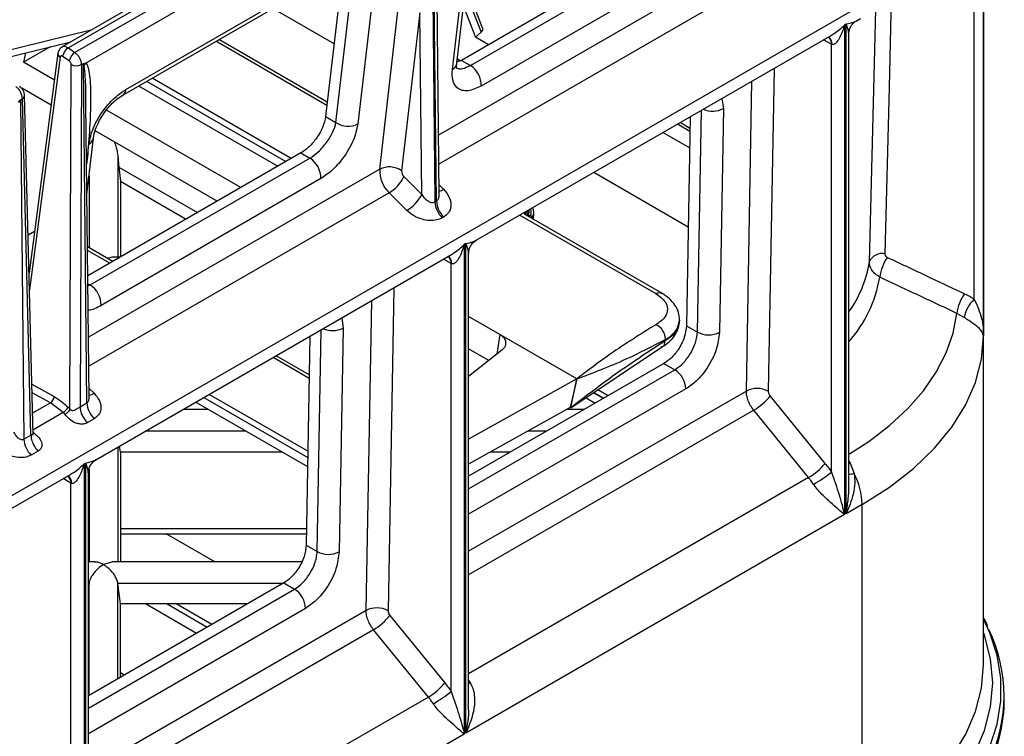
# Model space of a CAD drawing. Header units: millimetres. Extents: x 16 to 503, y 3 to 290.
# Tile 40 of 169: x 117.26 to 124.57, y 77.81 to 83.14. Entities that reach past the tile are written whole.
import ezdxf

# ---------------------------------------------------------------- set-up
doc = ezdxf.new("R2010")
doc.units = ezdxf.units.MM

msp = doc.modelspace()

# ---------------------------------------------------------------- linework, layer by layer
at = {"color": 7, "linetype": 'Continuous', "lineweight": 25}
for p, q in [((122.7889, 85.9421), (117.5767, 82.9332)), ((122.8328, 85.9332), (117.6232, 82.9257)), ((122.8806, 85.8977), (117.6725, 82.8911)), ((124.4183, 78.3445), (124.4183, 84.4273)), ((124.4183, 84.4228), (124.4183, 80.7869)), ((120.3188, 84.3022), (120.3453, 81.7818)), ((120.3562, 81.7881), (120.3297, 84.3085)), ((120.3002, 84.2834), (117.7521, 82.8124)), ((124.3491, 81.0597), (124.3491, 84.0476)), ((120.3763, 81.8335), (120.3536, 83.9896)), ((120.5082, 82.8113), (120.6323, 83.8861)), ((120.4746, 82.7662), (120.5986, 83.8409)), ((122.173, 83.7755), (120.5413, 82.8335)), ((120.6078, 82.7951), (122.2396, 83.7371)), ((118.051, 82.6175), (119.6828, 83.5595)), ((122.3205, 83.5845), (120.6888, 82.6425)), ((118.0277, 82.576), (119.6595, 83.518)), ((119.6577, 83.4914), (119.5336, 82.4167)), ((122.5401, 83.529), (120.3716, 82.2772)), ((119.6104, 82.3724), (119.7344, 83.4471)), ((119.897, 83.4358), (119.7729, 82.3611)), ((122.6108, 83.3546), (120.3739, 82.0632)), ((120.5699, 83.3455), (120.6887, 83.0428)), ((120.6968, 83.0809), (120.5752, 83.391)), ((106.3021, 73.3086), (123.4903, 83.2311)), ((119.596, 82.9573), (119.1421, 83.2193)), ((119.9347, 82.025), (120.0701, 83.1982)), ((120.5569, 83.2326), (120.6462, 83.0048)), ((120.2326, 83.1869), (120.0972, 82.0137)), ((120.2468, 81.8384), (120.2326, 83.1869)), ((123.4754, 83.1278), (123.5051, 83.1449)), ((117.7911, 83.057), (115.5694, 82.5101)), ((120.6887, 83.0428), (120.6462, 83.0048)), ((123.3979, 83.1025), (123.3861, 83.0957)), ((123.3861, 83.0957), (123.3861, 79.4598)), ((123.3979, 79.4666), (123.3979, 83.1025)), ((115.5717, 82.4615), (117.6429, 82.9714)), ((119.5431, 82.4985), (118.7183, 82.9747)), ((119.5459, 82.5228), (118.7408, 82.9876)), ((120.7421, 82.9495), (120.6462, 83.0048)), ((120.6514, 81.4975), (123.2857, 83.0182)), ((123.2887, 82.9541), (123.2306, 82.9864)), ((123.2651, 83.0063), (123.2672, 83.0057)), ((123.4176, 83.029), (123.4168, 83.0361)), ((123.4181, 79.6787), (123.4181, 83.029)), ((117.4888, 82.9335), (117.2893, 82.8197)), ((117.5966, 82.96), (117.6098, 82.9523)), ((117.6232, 82.9257), (117.6725, 82.8911)), ((123.2887, 79.7753), (123.2887, 82.9541)), ((117.3042, 82.888), (117.2893, 82.8197)), ((117.5463, 82.8857), (117.3313, 81.2559)), ((117.5623, 82.8571), (117.3345, 81.1301)), ((117.6304, 82.8286), (117.5811, 82.8632)), ((120.5413, 82.8335), (120.5018, 82.8196)), ((120.5312, 82.83), (120.5117, 82.8412)), ((120.5413, 82.8335), (120.6078, 82.7951)), ((117.52, 82.6865), (117.2893, 82.8197)), ((117.6345, 80.2434), (117.6447, 82.8019)), ((117.7202, 82.8021), (117.7101, 80.2605)), ((117.7202, 82.8021), (117.7351, 82.8107)), ((117.7617, 80.2903), (117.7351, 82.8107)), ((122.8627, 82.7741), (122.8198, 80.3762)), ((118.2042, 82.6779), (119.2379, 82.0811)), ((119.2781, 82.1043), (118.2444, 82.7011)), ((122.6573, 80.3777), (122.6986, 82.6793)), ((117.4954, 82.4997), (117.2768, 82.6259)), ((118.1447, 82.6435), (119.1784, 82.0468)), ((117.2674, 82.5407), (117.2823, 82.5493)), ((117.2674, 82.5407), (117.2939, 80.0203)), ((117.3455, 80.0501), (117.2823, 82.5493)), ((117.3618, 80.0508), (117.2981, 82.5721)), ((117.7537, 82.5155), (117.7539, 82.5482)), ((122.4759, 82.5507), (122.4864, 82.4755)), ((117.7773, 80.328), (117.7542, 82.5156)), ((118.9033, 81.888), (117.9055, 82.464)), ((122.2937, 80.8159), (122.3229, 82.4624)), ((122.4864, 82.4755), (122.4568, 80.814)), ((119.5336, 82.4167), (119.6104, 82.3724)), ((122.2396, 82.4144), (122.2121, 80.863)), ((122.2377, 82.3062), (122.145, 82.3597)), ((122.2381, 82.3284), (122.1644, 82.3709)), ((117.7613, 81.8409), (117.8093, 82.2564)), ((118.7292, 81.7874), (117.8228, 82.3107)), ((122.2355, 82.1828), (122.0371, 82.2974)), ((117.7669, 82.1356), (117.7756, 82.2112)), ((117.7583, 82.1297), (117.7669, 82.1356)), ((117.7669, 82.1356), (117.759, 82.0631)), ((119.3501, 82.1458), (117.7677, 81.2324)), ((117.7848, 81.1654), (119.4166, 82.1074)), ((117.9911, 82.1194), (117.9911, 81.3729)), ((119.3501, 82.1458), (119.4166, 82.1074)), ((119.9347, 82.025), (117.7725, 80.7768)), ((117.9984, 82.0394), (118.0093, 81.9366)), ((117.9984, 82.0394), (118.5821, 81.7025)), ((117.7769, 81.9758), (117.7769, 81.441)), ((119.4976, 81.9548), (117.8658, 81.0128)), ((120.1149, 81.97), (120.2468, 81.8384)), ((121.5255, 82.0021), (122.2251, 81.5981)), ((118.0093, 81.9366), (118.4984, 81.6542)), ((118.0093, 81.9366), (118.0093, 81.3729)), ((120.3755, 81.9096), (120.4093, 81.8759)), ((120.0054, 81.8505), (117.7748, 80.5628)), ((120.1373, 81.7189), (120.0054, 81.8505)), ((120.3453, 81.7818), (120.3562, 81.7881)), ((120.4099, 81.6697), (120.399, 81.6635)), ((120.975, 81.6843), (121.9855, 81.1009)), ((121.0114, 81.6918), (121.009, 81.6931)), ((122.0296, 81.1041), (121.0107, 81.6923)), ((121.0305, 81.6822), (121.0304, 81.6809)), ((121.0394, 81.6817), (121.0547, 81.6803)), ((121.0609, 81.6706), (121.0608, 81.6634)), ((121.0796, 81.6905), (121.0797, 81.6978)), ((117.3718, 81.563), (117.3243, 81.5363)), ((117.953, 81.3394), (117.7655, 81.4476)), ((120.5749, 81.4728), (120.5631, 81.466)), ((120.5631, 81.466), (120.5631, 77.8301)), ((120.5749, 77.8369), (120.5749, 81.4728)), ((117.9306, 81.3264), (117.7658, 81.4216)), ((117.8284, 79.8678), (120.4627, 81.3886)), ((117.9472, 81.3725), (117.9135, 81.3622)), ((118.0112, 81.3729), (117.9462, 81.3729)), ((120.4421, 81.3767), (120.4442, 81.376)), ((120.5952, 78.0442), (120.5952, 81.4001)), ((120.4657, 81.3244), (120.4076, 81.3567)), ((120.4657, 78.1456), (120.4657, 81.3244)), ((117.7683, 81.1749), (117.7848, 81.1654)), ((117.7685, 81.159), (117.7848, 81.1654)), ((120.0397, 81.1444), (119.9968, 78.7466)), ((119.8343, 78.7481), (119.8756, 81.0496)), ((120.8279, 80.797), (120.5952, 80.9313)), ((124.275, 80.9237), (124.2198, 80.9546)), ((119.6529, 80.9211), (119.6634, 80.8458)), ((122.2121, 80.863), (122.2937, 80.8159)), ((119.4167, 80.7847), (119.3891, 79.2333)), ((119.4707, 79.1862), (119.5, 80.8328)), ((119.6634, 80.8458), (119.6339, 79.1843)), ((120.8279, 80.797), (120.8038, 80.6509)), ((121.3989, 80.4673), (120.8279, 80.797)), ((124.4183, 80.7867), (124.4178, 80.7986)), ((121.3533, 80.2524), (122.0351, 80.7074)), ((122.0541, 80.7496), (122.0542, 80.7594)), ((119.4116, 80.4974), (119.1653, 80.6396)), ((120.7444, 80.6039), (120.5952, 80.69)), ((120.8421, 80.6811), (120.5952, 80.486)), ((119.4111, 80.4717), (119.1428, 80.6266)), ((122.0456, 80.5822), (120.5952, 79.7449)), ((122.0456, 80.5822), (122.1255, 80.5361)), ((120.5952, 79.6526), (122.1255, 80.5361)), ((117.3523, 80.4277), (117.5169, 80.3359)), ((121.3989, 80.4673), (120.5952, 80.0195)), ((121.3989, 80.4673), (121.3495, 80.2545)), ((121.3533, 80.2524), (121.3989, 80.4673)), ((117.4902, 80.2891), (117.3538, 80.3651)), ((117.7765, 80.3991), (117.8148, 80.3609)), ((119.4015, 79.9301), (118.6689, 80.353)), ((122.2071, 80.3929), (120.5952, 79.4623)), ((122.6573, 80.3777), (120.5952, 79.1873)), ((121.5954, 80.3223), (121.5218, 80.3648)), ((121.524, 80.3663), (121.5977, 80.3237)), ((121.6315, 80.3432), (121.5553, 80.3872)), ((122.8335, 80.3406), (123.2409, 79.8402)), ((117.4902, 80.2891), (117.3577, 80.2126)), ((117.5848, 80.2173), (117.4902, 80.2891)), ((117.7101, 80.2605), (117.7617, 80.2903)), ((118.5692, 80.2955), (119.3994, 79.8162)), ((118.6287, 80.3298), (119.4007, 79.8841)), ((121.4666, 80.328), (121.5358, 80.288)), ((117.5848, 80.2173), (117.3608, 80.0881)), ((117.5985, 80.2038), (117.5848, 80.2173)), ((117.6208, 80.2569), (117.6345, 80.2434)), ((118.6632, 80.2412), (118.4753, 80.2412)), ((121.3495, 80.2545), (120.5952, 79.8343)), ((122.7118, 80.2351), (120.5952, 79.0132)), ((121.4548, 80.2412), (121.3256, 80.2412)), ((121.3533, 80.2524), (121.3495, 80.2545)), ((123.1192, 79.7347), (122.7118, 80.2351)), ((117.8153, 80.1719), (117.7637, 80.1422)), ((117.2939, 80.0203), (117.3455, 80.0501)), ((117.3612, 80.0727), (117.3649, 80.069)), ((118.9444, 80.0789), (118.1941, 80.0789)), ((121.1737, 80.0789), (121.0343, 80.0789)), ((117.3991, 79.9317), (117.3476, 79.9019)), ((117.9911, 79.9617), (117.9911, 79.1082)), ((118.0093, 79.9232), (118.0039, 79.9691)), ((119.214, 79.9232), (118.0093, 79.9232)), ((118.0093, 79.9232), (118.0093, 79.1082)), ((120.904, 79.9232), (120.7549, 79.9232)), ((117.7519, 79.8431), (117.7402, 79.8364)), ((117.7402, 79.8364), (117.7402, 76.2005)), ((117.7519, 76.2072), (117.7519, 79.8431)), ((123.4181, 79.8567), (123.4286, 79.8421)), ((123.4181, 79.8363), (123.4286, 79.8421)), ((123.4286, 79.8421), (123.4576, 79.7659)), ((115.005, 78.2379), (117.6397, 79.7589)), ((117.7722, 76.4146), (117.7722, 79.7704)), ((117.7769, 79.8007), (117.7769, 79.1082)), ((117.6427, 79.6947), (117.5846, 79.7271)), ((117.6191, 79.747), (117.6212, 79.7463)), ((117.6427, 76.5159), (117.6427, 79.6947)), ((123.1192, 79.7347), (120.5952, 78.2776)), ((123.5171, 79.5354), (123.3979, 79.4666)), ((123.5171, 77.0885), (123.5171, 79.5354)), ((123.3861, 79.4598), (120.5749, 77.8369)), ((118.0093, 79.3569), (119.3913, 79.3569)), ((118.0093, 79.3174), (119.3906, 79.3174)), ((118.7113, 79.1082), (118.3489, 79.3174)), ((119.3891, 79.2333), (119.4707, 79.1862)), ((117.8219, 79.1082), (117.7722, 79.1082)), ((117.9472, 79.1078), (117.884, 79.0884)), ((119.3534, 79.1082), (117.9462, 79.1082)), ((119.2226, 78.9526), (117.7722, 78.1153)), ((119.2226, 78.9526), (119.3025, 78.9064)), ((117.7769, 78.9478), (117.7722, 78.9081)), ((117.7769, 78.9478), (117.7722, 78.9478)), ((117.7722, 78.0229), (119.3025, 78.9064)), ((117.7769, 78.118), (117.7769, 78.9478)), ((118.0093, 78.7963), (117.9911, 78.9478)), ((117.9911, 78.2417), (117.9911, 78.9478)), ((119.2144, 78.9478), (117.9911, 78.9478)), ((119.3841, 78.7632), (117.7722, 77.8326)), ((119.8343, 78.7481), (117.7722, 77.5576)), ((118.0093, 78.2521), (118.0093, 78.7963)), ((118.9518, 78.7963), (118.0093, 78.7963)), ((118.5742, 78.5783), (118.1966, 78.7963)), ((118.3565, 78.7963), (118.6542, 78.6244)), ((118.688, 78.6439), (118.4241, 78.7963)), ((120.0105, 78.7109), (120.4179, 78.2106)), ((119.8888, 78.6054), (117.7722, 77.3835)), ((120.2962, 78.105), (119.8888, 78.6054)), ((118.0372, 78.2683), (118.0093, 78.2844)), ((120.5952, 78.2285), (120.6059, 78.2126)), ((120.5952, 78.2067), (120.6059, 78.2126)), ((120.2962, 78.105), (117.7722, 76.6479)), ((120.5631, 77.8301), (117.7519, 76.2072))]:
    msp.add_line(p, q, dxfattribs=at)
at = {"color": 7, "linetype": 'Continuous', "lineweight": 25, "flags": 128}
for points in [[(123.7328, 83.294), (123.7163, 82.6337), (123.6854, 81.3977)], [(123.5705, 81.3384), (123.6097, 82.9115), (123.6172, 83.2138)], [(121.009, 81.6931), (121.0155, 81.7055), (121.0166, 81.7083)], [(123.4181, 79.9077), (123.5653, 80.0028), (123.7202, 80.1215), (123.8563, 80.2477), (123.9722, 80.3804), (124.0673, 80.5186), (124.1406, 80.6611), (124.1916, 80.8068), (124.2198, 80.9546)], [(123.5171, 79.5354), (123.7193, 79.6641), (123.8987, 79.8036), (124.0536, 79.9526), (124.1826, 80.1096), (124.2844, 80.2731), (124.358, 80.4416), (124.4028, 80.6134), (124.4183, 80.7869)], [(123.61, 76.8496), (123.8096, 76.9761), (123.9882, 77.1126), (124.1442, 77.258), (124.2763, 77.4112), (124.3833, 77.5707), (124.4644, 77.7352), (124.5189, 77.9034), (124.5462, 78.0737), (124.5462, 78.2448), (124.5189, 78.4151), (124.4644, 78.5833), (124.4183, 78.6837)], [(123.5649, 76.9277), (123.7721, 77.0597), (123.956, 77.2028), (124.1146, 77.3556), (124.2465, 77.5166), (124.3505, 77.6843), (124.4255, 77.8572), (124.4708, 78.0334), (124.4859, 78.2113), (124.4708, 78.3892), (124.4255, 78.5654), (124.4183, 78.5857)], [(123.5171, 77.0885), (123.7199, 77.2177), (123.8998, 77.3577), (124.055, 77.5072), (124.1841, 77.6648), (124.2858, 77.8289), (124.3592, 77.998), (124.4035, 78.1704), (124.4183, 78.3445)]]:
    msp.add_lwpolyline(points, dxfattribs=at)
at = {"color": 7, "linetype": 'Continuous', "lineweight": 25}
for centre, radius, start, end in [((123.2394, 82.9603), 0.053, 351.49225, 60.64537), ((123.2296, 82.9593), 0.0592, 354.96306, 52.87872), ((117.6749, 82.8455), 0.0955, 122.78746, 169.28972), ((117.5771, 82.8841), 0.0308, 176.875, 241.35019), ((117.7242, 82.8109), 0.0955, 122.78746, 169.28972), ((117.6823, 82.8783), 0.0852, 243.8354, 296.42614), ((117.8606, 82.7355), 0.133, 144.68991, 154.58071), ((120.4475, 82.8215), 0.0616, 296.09677, 350.5342), ((120.5156, 82.6484), 0.1733, 358.0332, 57.85079), ((117.999, 82.6193), 0.052, 303.41376, 357.9581), ((117.2718, 82.5734), 0.0263, 293.61576, 357.12782), ((122.4061, 82.6331), 0.1769, 246.90346, 296.98015), ((119.7013, 82.505), 0.1608, 235.56754, 296.46597), ((117.7486, 82.2665), 0.0616, 296.08812, 350.68326), ((119.3244, 81.9607), 0.1733, 358.0332, 57.85079), ((120.1656, 82.017), 0.2311, 178.03258, 226.11036), ((120.0063, 81.8811), 0.1608, 55.56754, 116.46597), ((119.8639, 82.09), 0.2782, 300.56824, 334.44766), ((120.1549, 82.0117), 0.0578, 178.03258, 226.11036), ((120.3565, 81.9591), 0.0985, 281.39381, 302.3867), ((119.9958, 81.9584), 0.2782, 300.56824, 334.44766), ((120.526, 81.7924), 0.181, 183.35576, 225.43034), ((120.5369, 81.7987), 0.181, 183.35576, 225.43034), ((120.9721, 81.7111), 0.0881, 339.52904, 13.72793), ((120.9424, 81.7287), 0.0857, 331.09079, 350.21692), ((120.9564, 81.7126), 0.0885, 339.57545, 7.55587), ((121.0456, 81.6939), 0.0341, 296.43298, 354.32082), ((121.0457, 81.7011), 0.0341, 296.41857, 354.49552), ((120.4067, 81.3296), 0.0592, 354.96306, 52.87872), ((120.4145, 81.3297), 0.0548, 352.74225, 59.2475), ((123.6664, 81.2935), 0.1059, 79.62335, 154.90475), ((123.9631, 81.1836), 0.3185, 144.21913, 172.65327), ((122.6991, 81.4757), 0.8821, 324.60249, 351.04822), ((122.7011, 81.381), 0.959, 318.39202, 350.5983), ((117.6926, 81.0187), 0.1733, 358.0332, 57.85079), ((124.5342, 80.915), 0.3169, 144.14335, 172.82446), ((124.5142, 80.8816), 0.2429, 132.84521, 170.03394), ((119.5831, 81.0034), 0.1769, 246.90346, 296.98015), ((122.3771, 80.9689), 0.1743, 241.42138, 297.24174), ((122.0304, 80.3871), 0.1768, 1.87407, 57.45406), ((117.7654, 80.4371), 0.0908, 277.32409, 303.00299), ((122.7371, 80.2225), 0.1745, 61.73655, 117.20932), ((122.4823, 80.6226), 0.4504, 300.64215, 321.24407), ((117.4568, 80.3392), 0.0602, 303.70311, 356.92493), ((117.9424, 80.3009), 0.181, 183.35576, 225.43034), ((117.5351, 80.2986), 0.0952, 301.39205, 334.02261), ((117.4746, 80.0309), 0.181, 183.35576, 225.43034), ((122.8897, 80.1222), 0.4504, 300.64215, 321.24407), ((122.5494, 80.7159), 1.1963, 300.46881, 308.16382), ((123.3808, 80.1328), 0.3749, 275.71713, 281.81628), ((122.9834, 79.5205), 0.5339, 1.60375, 27.3662), ((117.5934, 79.701), 0.053, 351.49225, 60.64537), ((117.5836, 79.6999), 0.0593, 354.97513, 52.74512), ((119.5541, 79.3392), 0.1743, 241.42138, 297.24174), ((119.2075, 78.7574), 0.1768, 1.87407, 57.45406), ((119.9141, 78.5928), 0.1745, 61.73655, 117.20932), ((119.6593, 78.9929), 0.4504, 300.64215, 321.24407), ((123.4437, 78.1148), 1.1271, 333.92871, 25.93045), ((120.0667, 78.4925), 0.4504, 300.64215, 321.24407), ((119.7265, 79.0862), 1.1963, 300.46881, 308.16382), ((123.424, 78.0911), 1.1482, 334.01471, 359.61626)]:
    msp.add_arc(centre, radius, start, end, dxfattribs=at)
for points, knots in [([(123.3979, 83.1025), (123.4179, 83.107), (123.4473, 83.1137), (123.4685, 83.1245), (123.4753, 83.128)], [0, 0, 0, 0, 0.679599, 1, 1, 1, 1]), ([(123.4178, 83.0352), (123.4192, 83.0457), (123.4221, 83.066), (123.4361, 83.0925), (123.4544, 83.114), (123.4694, 83.1238), (123.4769, 83.1286)], [0, 0, 0, 0, 0.273417, 0.526004, 0.765917, 1, 1, 1, 1]), ([(120.6887, 83.0428), (120.692, 83.0467), (120.6993, 83.0554), (120.7008, 83.0691), (120.6971, 83.0779), (120.6956, 83.0816)], [0, 0, 0, 0, 0.3285333, 0.72306, 1, 1, 1, 1]), ([(123.2852, 83.0191), (123.2933, 83.0237), (123.3313, 83.0451), (123.362, 83.0734), (123.3861, 83.0957)], [0, 0, 0, 0, 0.2136413, 1, 1, 1, 1]), ([(123.3861, 83.0957), (123.3761, 83.0649), (123.361, 83.0186), (123.3322, 82.9719), (123.3131, 82.9542), (123.2999, 82.95), (123.2944, 82.9517), (123.2918, 82.9525)], [0, 0, 0, 0, 0.499782, 0.749651, 0.897607, 0.952697, 1, 1, 1, 1]), ([(123.4168, 83.0361), (123.4164, 83.0408), (123.4149, 83.0594), (123.4051, 83.0841), (123.3979, 83.1025)], [0, 0, 0, 0, 0.2540186, 1, 1, 1, 1]), ([(117.5777, 82.9337), (117.5737, 82.931), (117.5657, 82.9256), (117.5563, 82.914), (117.5493, 82.9005), (117.5473, 82.8907), (117.5463, 82.8858)], [0, 0, 0, 0, 0.251256, 0.504432, 0.755391, 1, 1, 1, 1]), ([(117.5782, 82.9326), (117.5797, 82.9338), (117.5856, 82.939), (117.6018, 82.9379), (117.6161, 82.9298), (117.6232, 82.9257)], [0, 0, 0, 0, 0.138998, 0.569499, 1, 1, 1, 1]), ([(123.2918, 82.9525), (123.2912, 82.9528), (123.2901, 82.9533), (123.2891, 82.9538), (123.2887, 82.9541)], [0, 0, 0, 0, 0.56, 1, 1, 1, 1]), ([(117.5811, 82.8632), (117.5787, 82.8646), (117.5738, 82.8673), (117.5676, 82.8664), (117.5636, 82.8627), (117.5627, 82.8589), (117.5623, 82.8571)], [0, 0, 0, 0, 0.270244, 0.562423, 0.789741, 1, 1, 1, 1]), ([(117.6447, 82.8019), (117.6445, 82.8045), (117.644, 82.8099), (117.6402, 82.818), (117.6355, 82.8245), (117.6321, 82.8273), (117.6304, 82.8286)], [0, 0, 0, 0, 0.271926, 0.562004, 0.788077, 1, 1, 1, 1]), ([(117.6725, 82.8911), (117.6789, 82.8858), (117.6916, 82.8751), (117.7071, 82.8517), (117.7179, 82.8261), (117.7194, 82.8101), (117.7202, 82.8021)], [0, 0, 0, 0, 0.248366, 0.497821, 0.748365, 1, 1, 1, 1]), ([(117.7351, 82.8107), (117.7384, 82.811), (117.7441, 82.8115), (117.7497, 82.8121), (117.7521, 82.8124)], [0, 0, 0, 0, 0.559998, 1, 1, 1, 1]), ([(117.7405, 82.7926), (117.7395, 82.796), (117.7379, 82.8019), (117.736, 82.808), (117.7351, 82.8107)], [0, 0, 0, 0, 0.560001, 1, 1, 1, 1]), ([(117.7539, 82.5482), (117.7535, 82.6045), (117.7531, 82.6888), (117.7436, 82.7668), (117.7405, 82.7926)], [0, 0, 0, 0, 0.668596, 1, 1, 1, 1]), ([(117.7521, 82.8124), (117.7556, 82.8087), (117.7639, 82.7999), (117.7737, 82.7694), (117.7869, 82.6919), (117.7904, 82.551), (117.7846, 82.3545), (117.773, 82.2107), (117.7669, 82.1356)], [0, 0, 0, 0, 0.030298, 0.0727, 0.165922, 0.41015, 0.69201, 1, 1, 1, 1]), ([(120.6888, 82.6425), (120.6546, 82.6271), (120.5834, 82.5951), (120.5096, 82.6195), (120.4722, 82.6811), (120.4738, 82.7385), (120.4746, 82.7662)], [0, 0, 0, 0, 0.26931, 0.56119, 0.788964, 1, 1, 1, 1]), ([(120.5014, 82.7785), (120.5022, 82.7787), (120.5038, 82.7793), (120.5067, 82.8003), (120.5082, 82.8112)], [0, 0, 0, 0, 0.482103, 1, 1, 1, 1]), ([(120.5014, 82.7785), (120.5085, 82.7756), (120.5224, 82.7698), (120.5569, 82.771), (120.5877, 82.7856), (120.6078, 82.7951)], [0, 0, 0, 0, 0.267305, 0.522217, 1, 1, 1, 1]), ([(117.2823, 82.5493), (117.2815, 82.5573), (117.2799, 82.5732), (117.2691, 82.5989), (117.2536, 82.6222), (117.241, 82.633), (117.2347, 82.6384)], [0, 0, 0, 0, 0.251635, 0.502179, 0.751634, 1, 1, 1, 1]), ([(117.2981, 82.5721), (117.2974, 82.5784), (117.2961, 82.5908), (117.2878, 82.6106), (117.2761, 82.6284), (117.2668, 82.6366), (117.2621, 82.6407)], [0, 0, 0, 0, 0.253414, 0.50425, 0.752983, 1, 1, 1, 1]), ([(117.7756, 82.2112), (117.7843, 82.2512), (117.8022, 82.3344), (117.8786, 82.4615), (117.967, 82.5609), (118.0237, 82.5991), (118.051, 82.6175)], [0, 0, 0, 0, 0.271211, 0.563669, 0.79051, 1, 1, 1, 1]), ([(117.2496, 82.5223), (117.253, 82.5257), (117.259, 82.5317), (117.2648, 82.5379), (117.2674, 82.5407)], [0, 0, 0, 0, 0.560002, 1, 1, 1, 1]), ([(117.2674, 82.5407), (117.2664, 82.5361), (117.2645, 82.5278), (117.2625, 82.5198), (117.2617, 82.5162)], [0, 0, 0, 0, 0.559999, 1, 1, 1, 1]), ([(117.8093, 82.2563), (117.8135, 82.278), (117.82, 82.3119), (117.8434, 82.3665), (117.8682, 82.4123), (117.9005, 82.4597), (117.9391, 82.5053), (117.9829, 82.5469), (118.0126, 82.5662), (118.0278, 82.576)], [0, 0, 0, 0, 0.201725, 0.315701, 0.43784, 0.567767, 0.705077, 0.849297, 1, 1, 1, 1]), ([(119.5336, 82.4167), (119.5279, 82.39), (119.5159, 82.3346), (119.465, 82.2499), (119.4061, 82.1836), (119.3682, 82.1581), (119.3501, 82.1458)], [0, 0, 0, 0, 0.271211, 0.563669, 0.79051, 1, 1, 1, 1]), ([(119.4166, 82.1074), (119.4376, 82.1216), (119.4697, 82.1433), (119.5115, 82.1864), (119.541, 82.2228), (119.5671, 82.2624), (119.5949, 82.314), (119.6043, 82.3497), (119.6104, 82.3724)], [0, 0, 0, 0, 0.237533, 0.364255, 0.497205, 0.620936, 0.758623, 1, 1, 1, 1]), ([(119.7729, 82.3611), (119.7643, 82.3211), (119.7463, 82.2379), (119.6699, 82.1108), (119.5816, 82.0114), (119.5248, 81.9732), (119.4976, 81.9548)], [0, 0, 0, 0, 0.271211, 0.563669, 0.79051, 1, 1, 1, 1]), ([(117.9632, 82.2296), (117.9663, 82.2218), (117.9747, 82.2006), (117.9852, 82.1636), (117.9893, 82.1328), (117.9911, 82.1194)], [0, 0, 0, 0, 0.249184, 0.672545, 1, 1, 1, 1]), ([(117.9911, 82.1194), (117.9924, 82.1038), (117.9946, 82.0767), (117.9973, 82.0505), (117.9984, 82.0394)], [0, 0, 0, 0, 0.575813, 1, 1, 1, 1]), ([(120.4093, 81.8759), (120.4255, 81.8561), (120.459, 81.8154), (120.4682, 81.7513), (120.4501, 81.6998), (120.4228, 81.6795), (120.4099, 81.6697)], [0, 0, 0, 0, 0.278394, 0.573118, 0.796437, 1, 1, 1, 1]), ([(120.2468, 81.8384), (120.2536, 81.8283), (120.2672, 81.8079), (120.2905, 81.7889), (120.31, 81.7798), (120.3234, 81.7769), (120.3354, 81.7773), (120.3421, 81.7804), (120.3453, 81.7818)], [0, 0, 0, 0, 0.2762708, 0.5541331, 0.6834215, 0.7985146, 0.9015361, 1, 1, 1, 1]), ([(120.3562, 81.7881), (120.3591, 81.7902), (120.365, 81.7944), (120.3714, 81.8046), (120.3751, 81.8176), (120.3772, 81.8277), (120.3762, 81.8333), (120.3762, 81.8335)], [0, 0, 0, 0, 0.218829, 0.447827, 0.703589, 0.990996, 1, 1, 1, 1]), ([(121.0797, 81.6977), (121.0793, 81.7038), (121.0785, 81.717), (121.0747, 81.7313), (121.0702, 81.738), (121.0696, 81.7389)], [0, 0, 0, 0, 0.428944, 0.921309, 1, 1, 1, 1]), ([(120.399, 81.6635), (120.3859, 81.6575), (120.3586, 81.645), (120.306, 81.6414), (120.2462, 81.6516), (120.1856, 81.6774), (120.153, 81.7054), (120.1373, 81.7189)], [0, 0, 0, 0, 0.1710936, 0.3572592, 0.5529883, 0.7837141, 1, 1, 1, 1]), ([(121.0305, 81.6822), (121.0305, 81.6824), (121.0305, 81.6827), (121.0306, 81.683), (121.0307, 81.6832)], [0, 0, 0, 0, 0.559902, 1, 1, 1, 1]), ([(121.0307, 81.6832), (121.0324, 81.6881), (121.0359, 81.6977), (121.0383, 81.7105), (121.0374, 81.7177), (121.0371, 81.7201)], [0, 0, 0, 0, 0.412112, 0.802888, 1, 1, 1, 1]), ([(121.0307, 81.6832), (121.0323, 81.6828), (121.0351, 81.6821), (121.0381, 81.6818), (121.0394, 81.6817)], [0, 0, 0, 0, 0.559986, 1, 1, 1, 1]), ([(121.0547, 81.6803), (121.0557, 81.68), (121.0577, 81.6796), (121.0603, 81.6766), (121.0607, 81.6728), (121.0609, 81.6706)], [0, 0, 0, 0, 0.276656, 0.562809, 1, 1, 1, 1]), ([(121.0726, 81.6565), (121.0728, 81.657), (121.0754, 81.6626), (121.0783, 81.6745), (121.0791, 81.6851), (121.0796, 81.6905)], [0, 0, 0, 0, 0.040511, 0.51333, 1, 1, 1, 1]), ([(120.4622, 81.3894), (120.4704, 81.394), (120.5084, 81.4155), (120.539, 81.4438), (120.5631, 81.466)], [0, 0, 0, 0, 0.2136413, 1, 1, 1, 1]), ([(120.5631, 81.466), (120.5531, 81.4352), (120.538, 81.3889), (120.5093, 81.3422), (120.4901, 81.3245), (120.4769, 81.3204), (120.4714, 81.322), (120.4688, 81.3228)], [0, 0, 0, 0, 0.499782, 0.749651, 0.897607, 0.952697, 1, 1, 1, 1]), ([(120.5749, 81.4728), (120.5981, 81.4779), (120.6277, 81.4843), (120.6468, 81.4958), (120.6509, 81.4983)], [0, 0, 0, 0, 0.786355, 1, 1, 1, 1]), ([(120.5941, 81.4001), (120.5941, 81.4046), (120.5942, 81.424), (120.5833, 81.4516), (120.5749, 81.4728)], [0, 0, 0, 0, 0.231491, 1, 1, 1, 1]), ([(120.5952, 81.3986), (120.5959, 81.4087), (120.5975, 81.429), (120.6099, 81.4573), (120.6283, 81.4816), (120.6447, 81.4928), (120.6527, 81.4982)], [0, 0, 0, 0, 0.2508976, 0.5070813, 0.759539, 1, 1, 1, 1]), ([(123.6854, 81.3977), (123.6857, 81.3946), (123.6862, 81.3883), (123.692, 81.3779), (123.6999, 81.3729), (123.7047, 81.3699)], [0, 0, 0, 0, 0.281235, 0.560693, 1, 1, 1, 1]), ([(123.7047, 81.3699), (123.8116, 81.3196), (124.0025, 81.2299), (124.1934, 81.1401), (124.2774, 81.1006)], [0, 0, 0, 0, 0.56, 1, 1, 1, 1]), ([(120.4688, 81.3228), (120.4682, 81.3231), (120.4671, 81.3236), (120.4661, 81.3242), (120.4657, 81.3244)], [0, 0, 0, 0, 0.56, 1, 1, 1, 1]), ([(123.6472, 81.2244), (123.6354, 81.2315), (123.6128, 81.245), (123.5885, 81.2735), (123.5727, 81.3049), (123.5712, 81.3274), (123.5705, 81.3384)], [0, 0, 0, 0, 0.262199, 0.500369, 0.753112, 1, 1, 1, 1]), ([(124.2198, 80.9546), (124.113, 81.0049), (123.9221, 81.0949), (123.7312, 81.1848), (123.6472, 81.2244)], [0, 0, 0, 0, 0.56, 1, 1, 1, 1]), ([(121.9855, 81.1009), (121.9948, 81.1049), (122.0114, 81.1119), (122.0233, 81.1054), (122.0286, 81.1025)], [0, 0, 0, 0, 0.56018, 1, 1, 1, 1]), ([(121.9855, 81.1009), (122.0117, 81.0816), (122.064, 81.0429), (122.0774, 80.9749), (122.0517, 80.9156), (122.0105, 80.8872), (121.9899, 80.873)], [0, 0, 0, 0, 0.280077, 0.559909, 0.780133, 1, 1, 1, 1]), ([(122.1612, 80.9046), (122.1597, 80.9236), (122.1568, 80.9614), (122.1293, 81.0162), (122.0875, 81.0659), (122.0486, 81.0915), (122.0294, 81.1042)], [0, 0, 0, 0, 0.254787, 0.508084, 0.75735, 1, 1, 1, 1]), ([(124.2774, 81.1006), (124.2914, 81.0936), (124.3163, 81.0812), (124.3391, 81.0663), (124.3491, 81.0597)], [0, 0, 0, 0, 0.5598867, 1, 1, 1, 1]), ([(117.8658, 81.0128), (117.8328, 80.9945), (117.7974, 80.9748), (117.7721, 80.9796), (117.7704, 80.9799)], [0, 0, 0, 0, 0.931391, 1, 1, 1, 1]), ([(124.3491, 81.0597), (124.3702, 81.0124), (124.4124, 80.9179), (124.4163, 80.8306), (124.4183, 80.7869)], [0, 0, 0, 0, 0.499438, 1, 1, 1, 1]), ([(124.4183, 80.7869), (124.4124, 80.8054), (124.4035, 80.8331), (124.3504, 80.8731), (124.3106, 80.9), (124.2863, 80.9161), (124.275, 80.9237)], [0, 0, 0, 0, 0.498434, 0.748423, 0.882831, 1, 1, 1, 1]), ([(121.9899, 80.873), (121.8729, 80.8007), (121.6635, 80.6711), (121.48, 80.5298), (121.3989, 80.4673)], [0, 0, 0, 0, 0.5582753, 1, 1, 1, 1]), ([(121.9899, 80.873), (121.9993, 80.8664), (122.0189, 80.8527), (122.0406, 80.8196), (122.0528, 80.7866), (122.0538, 80.7683), (122.0542, 80.7594)], [0, 0, 0, 0, 0.270266, 0.5624282, 0.7897318, 1, 1, 1, 1]), ([(122.0351, 80.7074), (122.0532, 80.7198), (122.0898, 80.7449), (122.1291, 80.7927), (122.1555, 80.8454), (122.1592, 80.8821), (122.1611, 80.9004)], [0, 0, 0, 0, 0.2433264, 0.4926099, 0.7455697, 1, 1, 1, 1]), ([(122.2121, 80.863), (122.2087, 80.8349), (122.2018, 80.7764), (122.1565, 80.6884), (122.101, 80.6203), (122.0636, 80.5946), (122.0456, 80.5822)], [0, 0, 0, 0, 0.270287, 0.562462, 0.789757, 1, 1, 1, 1]), ([(122.1611, 80.9044), (122.1575, 80.8802), (122.1516, 80.8406), (122.1101, 80.7881), (122.0736, 80.763), (122.0541, 80.7496)], [0, 0, 0, 0, 0.4240335, 0.6932306, 1, 1, 1, 1]), ([(122.0542, 80.7594), (122.0737, 80.7722), (122.1102, 80.7961), (122.1511, 80.8458), (122.1569, 80.8833), (122.1605, 80.9059)], [0, 0, 0, 0, 0.311626, 0.585082, 1, 1, 1, 1]), ([(120.8421, 80.6811), (120.8522, 80.6912), (120.8728, 80.7119), (120.8743, 80.7462), (120.8584, 80.7759), (120.8378, 80.7901), (120.8279, 80.797)], [0, 0, 0, 0, 0.275913, 0.567245, 0.791468, 1, 1, 1, 1]), ([(122.1255, 80.5361), (122.1464, 80.5506), (122.1782, 80.5728), (122.2167, 80.618), (122.2486, 80.6645), (122.2735, 80.7165), (122.2899, 80.7711), (122.2924, 80.8003), (122.2937, 80.8159)], [0, 0, 0, 0, 0.242471, 0.369402, 0.499763, 0.709645, 0.844868, 1, 1, 1, 1]), ([(122.4568, 80.814), (122.4518, 80.7718), (122.4414, 80.6841), (122.3735, 80.5521), (122.2902, 80.4499), (122.2341, 80.4114), (122.2071, 80.3929)], [0, 0, 0, 0, 0.270287, 0.562462, 0.789757, 1, 1, 1, 1]), ([(122.0541, 80.7496), (121.9231, 80.6639), (121.6884, 80.5104), (121.4559, 80.3314), (121.3533, 80.2524)], [0, 0, 0, 0, 0.558478, 1, 1, 1, 1]), ([(121.3989, 80.4673), (121.5208, 80.5137), (121.7377, 80.5962), (121.9578, 80.7097), (122.0542, 80.7594)], [0, 0, 0, 0, 0.561708, 1, 1, 1, 1]), ([(122.0247, 80.7057), (122.0298, 80.7066), (122.0415, 80.7088), (122.0518, 80.7256), (122.0533, 80.7418), (122.0541, 80.7496)], [0, 0, 0, 0, 0.284259, 0.656062, 1, 1, 1, 1]), ([(117.8148, 80.3609), (117.8297, 80.3428), (117.8604, 80.3055), (117.8688, 80.2467), (117.8522, 80.1995), (117.8272, 80.1808), (117.8153, 80.1719)], [0, 0, 0, 0, 0.278394, 0.573118, 0.796437, 1, 1, 1, 1]), ([(122.8198, 80.3762), (122.8199, 80.3731), (122.8203, 80.3666), (122.8244, 80.3538), (122.8301, 80.3456), (122.8335, 80.3406)], [0, 0, 0, 0, 0.276389, 0.56277, 1, 1, 1, 1]), ([(117.5169, 80.3359), (117.5368, 80.3237), (117.5723, 80.3019), (117.606, 80.2707), (117.6208, 80.2569)], [0, 0, 0, 0, 0.560012, 1, 1, 1, 1]), ([(117.7617, 80.2903), (117.7639, 80.292), (117.7686, 80.2954), (117.7735, 80.3038), (117.7764, 80.3147), (117.778, 80.3231), (117.7772, 80.3278), (117.7772, 80.328)], [0, 0, 0, 0, 0.213123, 0.438901, 0.69596, 0.990566, 1, 1, 1, 1]), ([(117.6345, 80.2434), (117.6327, 80.2397), (117.6289, 80.2321), (117.6185, 80.2198), (117.6078, 80.2099), (117.6016, 80.2058), (117.5985, 80.2038)], [0, 0, 0, 0, 0.270541, 0.562357, 0.789457, 1, 1, 1, 1]), ([(117.7637, 80.1422), (117.7561, 80.1388), (117.7408, 80.1322), (117.713, 80.1312), (117.6858, 80.1364), (117.6539, 80.1496), (117.6247, 80.1738), (117.6068, 80.1943), (117.5985, 80.2038)], [0, 0, 0, 0, 0.146461, 0.290185, 0.42838, 0.559901, 0.795752, 1, 1, 1, 1]), ([(117.6345, 80.2434), (117.6357, 80.242), (117.6381, 80.2393), (117.6427, 80.2363), (117.6479, 80.2344), (117.6548, 80.2336), (117.6641, 80.2348), (117.6716, 80.2374), (117.6821, 80.2422), (117.6918, 80.248), (117.703, 80.2558), (117.7079, 80.2591), (117.7101, 80.2605)], [0, 0, 0, 0, 0.062065, 0.12499, 0.191568, 0.264173, 0.378997, 0.525603, 0.540893, 0.77608, 0.900895, 1, 1, 1, 1]), ([(117.2172, 80.0723), (117.2225, 80.0634), (117.233, 80.0457), (117.251, 80.0286), (117.2663, 80.02), (117.2767, 80.017), (117.2861, 80.0168), (117.2913, 80.0192), (117.2939, 80.0203)], [0, 0, 0, 0, 0.284742, 0.567368, 0.696013, 0.808308, 0.906908, 1, 1, 1, 1]), ([(117.3455, 80.0501), (117.3474, 80.051), (117.3519, 80.0531), (117.3567, 80.0548), (117.3597, 80.0561), (117.361, 80.0571), (117.3613, 80.0576), (117.3615, 80.058), (117.3614, 80.0584), (117.3613, 80.0587)], [0, 0, 0, 0, 0.189273, 0.427735, 0.662493, 0.827838, 0.878461, 0.907691, 1, 1, 1, 1]), ([(117.3455, 80.0501), (117.3464, 80.0391), (117.3484, 80.0166), (117.362, 79.9825), (117.3795, 79.9532), (117.3927, 79.9388), (117.3991, 79.9317)], [0, 0, 0, 0, 0.274285, 0.561403, 0.785715, 1, 1, 1, 1]), ([(117.3623, 80.0507), (117.3623, 80.0507), (117.3626, 80.0505), (117.3621, 80.0524), (117.3618, 80.056), (117.3616, 80.0586)], [0, 0, 0, 0, 0.026479, 0.317563, 1, 1, 1, 1]), ([(117.3649, 80.069), (117.3748, 80.0604), (117.3961, 80.0418), (117.4191, 80.014), (117.4272, 79.9872), (117.4266, 79.9659), (117.4179, 79.9458), (117.4054, 79.9364), (117.3991, 79.9317)], [0, 0, 0, 0, 0.204248, 0.440099, 0.57162, 0.709815, 0.853539, 1, 1, 1, 1]), ([(117.3476, 79.9019), (117.3356, 79.8964), (117.3105, 79.8849), (117.2623, 79.8816), (117.2075, 79.891), (117.1519, 79.9147), (117.1221, 79.9403), (117.1077, 79.9527)], [0, 0, 0, 0, 0.171094, 0.357259, 0.552988, 0.783714, 1, 1, 1, 1]), ([(117.6392, 79.7597), (117.6474, 79.7643), (117.6854, 79.7858), (117.716, 79.8141), (117.7402, 79.8364)], [0, 0, 0, 0, 0.213641, 1, 1, 1, 1]), ([(117.7402, 79.8364), (117.7301, 79.8055), (117.715, 79.7593), (117.6863, 79.7125), (117.6671, 79.6948), (117.654, 79.6907), (117.6484, 79.6923), (117.6458, 79.6931)], [0, 0, 0, 0, 0.499782, 0.749651, 0.897607, 0.952697, 1, 1, 1, 1]), ([(117.7519, 79.8431), (117.7751, 79.8482), (117.8047, 79.8547), (117.8238, 79.8662), (117.8279, 79.8686)], [0, 0, 0, 0, 0.786355, 1, 1, 1, 1]), ([(117.7711, 79.7704), (117.7711, 79.7749), (117.7712, 79.7943), (117.7603, 79.8219), (117.7519, 79.8431)], [0, 0, 0, 0, 0.231491, 1, 1, 1, 1]), ([(117.7722, 79.7689), (117.7729, 79.779), (117.7745, 79.7994), (117.7869, 79.8277), (117.8053, 79.8519), (117.8217, 79.8631), (117.8297, 79.8686)], [0, 0, 0, 0, 0.250898, 0.507081, 0.759539, 1, 1, 1, 1]), ([(123.2409, 79.8402), (123.2502, 79.8285), (123.2667, 79.8076), (123.282, 79.7852), (123.2887, 79.7753)], [0, 0, 0, 0, 0.560001, 1, 1, 1, 1]), ([(123.2887, 79.7753), (123.3088, 79.7179), (123.3492, 79.6031), (123.3738, 79.5076), (123.3861, 79.4598)], [0, 0, 0, 0, 0.499386, 1, 1, 1, 1]), ([(123.4576, 79.7659), (123.4598, 79.7428), (123.4649, 79.6915), (123.4491, 79.5883), (123.418, 79.5143), (123.3979, 79.4666)], [0, 0, 0, 0, 0.22515, 0.500597, 1, 1, 1, 1]), ([(117.6458, 79.6931), (117.6452, 79.6934), (117.6442, 79.6939), (117.6431, 79.6945), (117.6427, 79.6947)], [0, 0, 0, 0, 0.56, 1, 1, 1, 1]), ([(123.1561, 79.6848), (123.1495, 79.6944), (123.1377, 79.7116), (123.1248, 79.7276), (123.1192, 79.7347)], [0, 0, 0, 0, 0.559999, 1, 1, 1, 1]), ([(123.3861, 79.4598), (123.3534, 79.4873), (123.3043, 79.5287), (123.2281, 79.5989), (123.1845, 79.6456), (123.1651, 79.6723), (123.1561, 79.6848)], [0, 0, 0, 0, 0.498555, 0.748535, 0.882296, 1, 1, 1, 1]), ([(123.3979, 79.4666), (123.4028, 79.4994), (123.4128, 79.566), (123.4198, 79.6376), (123.4178, 79.6759), (123.4177, 79.6787)], [0, 0, 0, 0, 0.474401, 0.961353, 1, 1, 1, 1]), ([(119.3891, 79.2333), (119.3857, 79.2052), (119.3788, 79.1467), (119.3335, 79.0587), (119.278, 78.9906), (119.2406, 78.9649), (119.2226, 78.9526)], [0, 0, 0, 0, 0.270287, 0.562462, 0.789757, 1, 1, 1, 1]), ([(119.3025, 78.9064), (119.3234, 78.921), (119.3552, 78.9431), (119.3937, 78.9883), (119.4256, 79.0348), (119.4505, 79.0868), (119.4669, 79.1414), (119.4694, 79.1706), (119.4707, 79.1862)], [0, 0, 0, 0, 0.242471, 0.369402, 0.499763, 0.709645, 0.844868, 1, 1, 1, 1]), ([(119.6339, 79.1843), (119.6288, 79.1421), (119.6184, 79.0545), (119.5505, 78.9224), (119.4672, 78.8202), (119.4111, 78.7817), (119.3841, 78.7632)], [0, 0, 0, 0, 0.270287, 0.562462, 0.789757, 1, 1, 1, 1]), ([(117.884, 79.0884), (117.8697, 79.0959), (117.8467, 79.108), (117.827, 79.1064), (117.8195, 79.1058)], [0, 0, 0, 0, 0.624795, 1, 1, 1, 1]), ([(117.884, 79.0884), (117.8699, 79.079), (117.8419, 79.0603), (117.8098, 79.0237), (117.7906, 78.9917), (117.7807, 78.9686), (117.7781, 78.9545), (117.7769, 78.9478)], [0, 0, 0, 0, 0.308166, 0.612487, 0.756103, 0.884826, 1, 1, 1, 1]), ([(117.9911, 78.9478), (117.9894, 78.9565), (117.9856, 78.9752), (117.9701, 79.0054), (117.938, 79.0501), (117.9065, 79.0725), (117.884, 79.0884)], [0, 0, 0, 0, 0.14898, 0.320804, 0.515547, 1, 1, 1, 1]), ([(119.9968, 78.7466), (119.997, 78.7434), (119.9973, 78.7369), (120.0014, 78.7241), (120.0071, 78.7159), (120.0105, 78.7109)], [0, 0, 0, 0, 0.276389, 0.56277, 1, 1, 1, 1]), ([(124.4501, 78.6286), (124.4436, 78.6454), (124.4349, 78.6678), (124.4216, 78.689), (124.4183, 78.6943)], [0, 0, 0, 0, 0.7554919, 1, 1, 1, 1]), ([(120.4179, 78.2106), (120.4272, 78.1988), (120.4437, 78.1779), (120.459, 78.1555), (120.4657, 78.1456)], [0, 0, 0, 0, 0.560001, 1, 1, 1, 1]), ([(120.4657, 78.1456), (120.4858, 78.0882), (120.5262, 77.9734), (120.5508, 77.8779), (120.5631, 77.8301)], [0, 0, 0, 0, 0.499386, 1, 1, 1, 1]), ([(120.6059, 78.2126), (120.6131, 78.199), (120.6287, 78.1701), (120.6412, 78.1055), (120.6376, 77.9892), (120.6, 77.8978), (120.5749, 77.8369)], [0, 0, 0, 0, 0.117702, 0.251468, 0.501452, 1, 1, 1, 1]), ([(120.3331, 78.0551), (120.3265, 78.0647), (120.3147, 78.0819), (120.3019, 78.098), (120.2962, 78.105)], [0, 0, 0, 0, 0.559999, 1, 1, 1, 1]), ([(120.5631, 77.8301), (120.5304, 77.8577), (120.4813, 77.899), (120.4051, 77.9692), (120.3615, 78.0159), (120.3421, 78.0426), (120.3331, 78.0551)], [0, 0, 0, 0, 0.498555, 0.748535, 0.882296, 1, 1, 1, 1]), ([(120.5749, 77.8369), (120.5873, 77.8971), (120.6013, 77.9648), (120.5932, 78.0358), (120.5923, 78.0437)], [0, 0, 0, 0, 0.889564, 1, 1, 1, 1])]:
    msp.add_open_spline(points, degree=3, knots=knots, dxfattribs=at)
for points in [[(122.7118, 80.2351), (122.7038, 80.246), (122.6877, 80.2679), (122.6704, 80.3054), (122.659, 80.3432), (122.6579, 80.3662), (122.6573, 80.3777)], [(117.7101, 80.2605), (117.7109, 80.2506), (117.7125, 80.2306), (117.7242, 80.1983), (117.7413, 80.1672), (117.7563, 80.1505), (117.7637, 80.1422)], [(119.8888, 78.6054), (119.8808, 78.6164), (119.8647, 78.6383), (119.8474, 78.6757), (119.836, 78.7135), (119.8349, 78.7365), (119.8343, 78.7481)]]:
    msp.add_open_spline(points, degree=3, dxfattribs=at)

doc.saveas('drawing.dxf')
